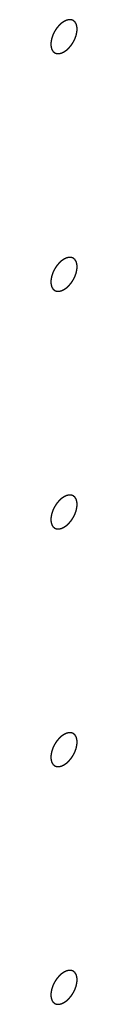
# Model space of a CAD drawing. Header units: inches. Extents: x 6 to 353, y 6 to 228.
# Tile 121 of 256: x 332.3292 to 332.3518, y 113.518 to 114.3636. Entities that reach past the tile are written whole.
import ezdxf

# ---------------------------------------------------------------- set-up
doc = ezdxf.new("R2010")
doc.units = ezdxf.units.IN
doc.header["$LTSCALE"] = 19.946667
doc.header["$MEASUREMENT"] = 0
doc.linetypes.add('HIDDEN', pattern=[0.2, 0.1, -0.1])
doc.layers.add('DEFAULT_2', color=7, linetype='HIDDEN')

msp = doc.modelspace()

# ---------------------------------------------------------------- linework, layer by layer
at = {"layer": 'DEFAULT_2', "color": 7, "linetype": 'HIDDEN'}
for points in [[(332.3405, 114.36213), (332.34014, 114.36187), (332.33959, 114.3615), (332.33886, 114.36098), (332.3383, 114.36064), (332.33778, 114.36011), (332.33725, 114.35964), (332.33672, 114.35913), (332.33618, 114.35868), (332.33571, 114.35806), (332.33522, 114.35749), (332.33473, 114.3569), (332.33423, 114.35635), (332.33381, 114.35566), (332.33337, 114.35501), (332.33294, 114.35434), (332.33248, 114.35369), (332.33216, 114.35298), (332.3318, 114.35229), (332.33146, 114.3516), (332.33108, 114.35091), (332.33085, 114.35019), (332.33058, 114.34948), (332.33033, 114.34877), (332.33003, 114.34805), (332.32991, 114.34735), (332.32973, 114.34665), (332.32958, 114.34595), (332.32938, 114.34524), (332.32937, 114.34457), (332.3293, 114.34388), (332.32925, 114.34321), (332.32916, 114.34251), (332.32925, 114.34193), (332.3293, 114.34132), (332.32934, 114.34082), (332.32938, 114.34042), (332.32939, 114.34011), (332.32949, 114.33986), (332.32959, 114.33951), (332.32973, 114.33908), (332.32985, 114.33865), (332.32997, 114.33831), (332.33003, 114.33803), (332.33018, 114.33784), (332.33034, 114.33756), (332.33056, 114.33722), (332.33078, 114.33687), (332.33095, 114.3366), (332.33107, 114.33638), (332.33126, 114.33625), (332.33149, 114.33604), (332.33179, 114.3358), (332.33209, 114.33555), (332.33233, 114.33536), (332.33249, 114.33519), (332.33272, 114.33513), (332.333, 114.33502), (332.33336, 114.33489), (332.33371, 114.33476), (332.334, 114.33466), (332.3342, 114.33455), (332.33445, 114.33457), (332.33478, 114.33455), (332.33518, 114.33453), (332.33559, 114.33451), (332.33591, 114.33451), (332.33615, 114.33447), (332.33642, 114.33456), (332.33677, 114.33463), (332.33721, 114.33473), (332.33765, 114.33482), (332.338, 114.33491), (332.33826, 114.33495), (332.33855, 114.3351), (332.33892, 114.33526), (332.33957, 114.33557), (332.34013, 114.33583), (332.3405, 114.336)], [(332.3405, 114.336), (332.34087, 114.33625), (332.34142, 114.33663), (332.34215, 114.33715), (332.34271, 114.33748), (332.34323, 114.33802), (332.34376, 114.33849), (332.34428, 114.33899), (332.34483, 114.33945), (332.3453, 114.34006), (332.34579, 114.34063), (332.34627, 114.34122), (332.34678, 114.34177), (332.34719, 114.34247), (332.34764, 114.34312), (332.34806, 114.34379), (332.34853, 114.34443), (332.34885, 114.34514), (332.34921, 114.34583), (332.34955, 114.34653), (332.34993, 114.34722), (332.35016, 114.34794), (332.35043, 114.34865), (332.35068, 114.34936), (332.35098, 114.35008), (332.3511, 114.35077), (332.35128, 114.35148), (332.35142, 114.35218), (332.35162, 114.35289), (332.35164, 114.35356), (332.35171, 114.35424), (332.35175, 114.35491), (332.35185, 114.35562), (332.35175, 114.35619), (332.35171, 114.3568), (332.35167, 114.35731), (332.35162, 114.3577), (332.35162, 114.35802), (332.35152, 114.35826), (332.35142, 114.35861), (332.35128, 114.35904), (332.35115, 114.35948), (332.35104, 114.35982), (332.35098, 114.3601), (332.35083, 114.36028), (332.35066, 114.36057), (332.35044, 114.36091), (332.35023, 114.36125), (332.35005, 114.36152), (332.34994, 114.36175), (332.34974, 114.36188), (332.34951, 114.36208), (332.34921, 114.36232), (332.34892, 114.36258), (332.34868, 114.36277), (332.34851, 114.36294), (332.34829, 114.36299), (332.34801, 114.36311), (332.34765, 114.36323), (332.3473, 114.36337), (332.34701, 114.36347), (332.34681, 114.36357), (332.34655, 114.36356), (332.34623, 114.36358), (332.34582, 114.36359), (332.34542, 114.36361), (332.34509, 114.36362), (332.34486, 114.36365), (332.34459, 114.36357), (332.34424, 114.3635), (332.34379, 114.3634), (332.34336, 114.3633), (332.343, 114.36321), (332.34274, 114.36318), (332.34246, 114.36303), (332.34209, 114.36286), (332.34143, 114.36256), (332.34088, 114.3623), (332.3405, 114.36213)], [(332.3405, 114.158), (332.34014, 114.15775), (332.33959, 114.15737), (332.33886, 114.15686), (332.3383, 114.15652), (332.33778, 114.15599), (332.33725, 114.15551), (332.33672, 114.15501), (332.33618, 114.15455), (332.33571, 114.15394), (332.33522, 114.15337), (332.33473, 114.15278), (332.33423, 114.15223), (332.33381, 114.15154), (332.33337, 114.15088), (332.33294, 114.15022), (332.33248, 114.14957), (332.33216, 114.14886), (332.3318, 114.14817), (332.33146, 114.14747), (332.33108, 114.14678), (332.33085, 114.14606), (332.33058, 114.14535), (332.33033, 114.14464), (332.33003, 114.14392), (332.32991, 114.14323), (332.32973, 114.14252), (332.32958, 114.14182), (332.32938, 114.14111), (332.32937, 114.14044), (332.3293, 114.13976), (332.32925, 114.13909), (332.32916, 114.13838), (332.32925, 114.13781), (332.3293, 114.1372), (332.32934, 114.13669), (332.32938, 114.1363), (332.32939, 114.13598), (332.32949, 114.13574), (332.32959, 114.13539), (332.32973, 114.13496), (332.32985, 114.13452), (332.32997, 114.13418), (332.33003, 114.13391), (332.33018, 114.13372), (332.33034, 114.13344), (332.33056, 114.1331), (332.33078, 114.13275), (332.33095, 114.13248), (332.33107, 114.13225), (332.33126, 114.13212), (332.33149, 114.13192), (332.33179, 114.13168), (332.33209, 114.13142), (332.33233, 114.13123), (332.33249, 114.13106), (332.33272, 114.13101), (332.333, 114.13089), (332.33336, 114.13077), (332.33371, 114.13063), (332.334, 114.13053), (332.3342, 114.13043), (332.33445, 114.13044), (332.33478, 114.13042), (332.33518, 114.13041), (332.33559, 114.13039), (332.33591, 114.13038), (332.33615, 114.13035), (332.33642, 114.13043), (332.33677, 114.1305), (332.33721, 114.13061), (332.33765, 114.1307), (332.338, 114.13079), (332.33826, 114.13082), (332.33855, 114.13097), (332.33892, 114.13114), (332.33957, 114.13145), (332.34013, 114.1317), (332.3405, 114.13187)], [(332.3405, 114.13187), (332.34087, 114.13213), (332.34142, 114.1325), (332.34215, 114.13302), (332.34271, 114.13336), (332.34323, 114.13389), (332.34376, 114.13437), (332.34428, 114.13487), (332.34483, 114.13532), (332.3453, 114.13594), (332.34579, 114.13651), (332.34627, 114.1371), (332.34678, 114.13765), (332.34719, 114.13834), (332.34764, 114.13899), (332.34806, 114.13966), (332.34853, 114.14031), (332.34885, 114.14102), (332.34921, 114.14171), (332.34955, 114.1424), (332.34993, 114.14309), (332.35016, 114.14381), (332.35043, 114.14452), (332.35068, 114.14523), (332.35098, 114.14595), (332.3511, 114.14665), (332.35128, 114.14735), (332.35142, 114.14805), (332.35162, 114.14877), (332.35164, 114.14943), (332.35171, 114.15012), (332.35175, 114.15079), (332.35185, 114.15149), (332.35175, 114.15207), (332.35171, 114.15268), (332.35167, 114.15318), (332.35162, 114.15358), (332.35162, 114.15389), (332.35152, 114.15414), (332.35142, 114.15449), (332.35128, 114.15492), (332.35115, 114.15535), (332.35104, 114.15569), (332.35098, 114.15597), (332.35083, 114.15616), (332.35066, 114.15644), (332.35044, 114.15678), (332.35023, 114.15713), (332.35005, 114.1574), (332.34994, 114.15762), (332.34974, 114.15775), (332.34951, 114.15796), (332.34921, 114.1582), (332.34892, 114.15845), (332.34868, 114.15864), (332.34851, 114.15881), (332.34829, 114.15887), (332.34801, 114.15898), (332.34765, 114.15911), (332.3473, 114.15925), (332.34701, 114.15934), (332.34681, 114.15945), (332.34655, 114.15943), (332.34623, 114.15945), (332.34582, 114.15947), (332.34542, 114.15949), (332.34509, 114.15949), (332.34486, 114.15953), (332.34459, 114.15944), (332.34424, 114.15937), (332.34379, 114.15927), (332.34336, 114.15918), (332.343, 114.15909), (332.34274, 114.15906), (332.34246, 114.1589), (332.34209, 114.15874), (332.34143, 114.15843), (332.34088, 114.15817), (332.3405, 114.158)], [(332.3405, 113.95388), (332.34014, 113.95362), (332.33959, 113.95325), (332.33886, 113.95273), (332.3383, 113.95239), (332.33778, 113.95186), (332.33725, 113.95138), (332.33672, 113.95088), (332.33618, 113.95043), (332.33571, 113.94981), (332.33522, 113.94924), (332.33473, 113.94865), (332.33423, 113.9481), (332.33381, 113.94741), (332.33337, 113.94676), (332.33294, 113.94609), (332.33248, 113.94544), (332.33216, 113.94473), (332.3318, 113.94404), (332.33146, 113.94334), (332.33108, 113.94266), (332.33085, 113.94194), (332.33058, 113.94123), (332.33033, 113.94052), (332.33003, 113.9398), (332.32991, 113.9391), (332.32973, 113.9384), (332.32958, 113.9377), (332.32938, 113.93698), (332.32937, 113.93632), (332.3293, 113.93563), (332.32925, 113.93496), (332.32916, 113.93426), (332.32925, 113.93368), (332.3293, 113.93307), (332.32934, 113.93257), (332.32938, 113.93217), (332.32939, 113.93185), (332.32949, 113.93161), (332.32959, 113.93126), (332.32973, 113.93083), (332.32985, 113.9304), (332.32997, 113.93006), (332.33003, 113.92978), (332.33018, 113.92959), (332.33034, 113.92931), (332.33056, 113.92897), (332.33078, 113.92862), (332.33095, 113.92835), (332.33107, 113.92813), (332.33126, 113.928), (332.33149, 113.92779), (332.33179, 113.92755), (332.33209, 113.9273), (332.33233, 113.92711), (332.33249, 113.92694), (332.33272, 113.92688), (332.333, 113.92677), (332.33336, 113.92664), (332.33371, 113.9265), (332.334, 113.92641), (332.3342, 113.9263), (332.33445, 113.92632), (332.33478, 113.9263), (332.33518, 113.92628), (332.33559, 113.92626), (332.33591, 113.92626), (332.33615, 113.92622), (332.33642, 113.92631), (332.33677, 113.92638), (332.33721, 113.92648), (332.33765, 113.92657), (332.338, 113.92666), (332.33826, 113.92669), (332.33855, 113.92685), (332.33892, 113.92701), (332.33957, 113.92732), (332.34013, 113.92758), (332.3405, 113.92775)], [(332.3405, 113.92775), (332.34087, 113.928), (332.34142, 113.92838), (332.34215, 113.92889), (332.34271, 113.92923), (332.34323, 113.92976), (332.34376, 113.93024), (332.34428, 113.93074), (332.34483, 113.9312), (332.3453, 113.93181), (332.34579, 113.93238), (332.34627, 113.93297), (332.34678, 113.93352), (332.34719, 113.93421), (332.34764, 113.93487), (332.34806, 113.93553), (332.34853, 113.93618), (332.34885, 113.93689), (332.34921, 113.93758), (332.34955, 113.93828), (332.34993, 113.93897), (332.35016, 113.93969), (332.35043, 113.9404), (332.35068, 113.94111), (332.35098, 113.94182), (332.3511, 113.94252), (332.35128, 113.94323), (332.35142, 113.94393), (332.35162, 113.94464), (332.35164, 113.94531), (332.35171, 113.94599), (332.35175, 113.94666), (332.35185, 113.94737), (332.35175, 113.94794), (332.35171, 113.94855), (332.35167, 113.94905), (332.35162, 113.94945), (332.35162, 113.94977), (332.35152, 113.95001), (332.35142, 113.95036), (332.35128, 113.95079), (332.35115, 113.95123), (332.35104, 113.95157), (332.35098, 113.95184), (332.35083, 113.95203), (332.35066, 113.95231), (332.35044, 113.95265), (332.35023, 113.953), (332.35005, 113.95327), (332.34994, 113.9535), (332.34974, 113.95363), (332.34951, 113.95383), (332.34921, 113.95407), (332.34892, 113.95433), (332.34868, 113.95451), (332.34851, 113.95469), (332.34829, 113.95474), (332.34801, 113.95486), (332.34765, 113.95498), (332.3473, 113.95512), (332.34701, 113.95522), (332.34681, 113.95532), (332.34655, 113.95531), (332.34623, 113.95533), (332.34582, 113.95534), (332.34542, 113.95536), (332.34509, 113.95537), (332.34486, 113.9554), (332.34459, 113.95532), (332.34424, 113.95525), (332.34379, 113.95514), (332.34336, 113.95505), (332.343, 113.95496), (332.34274, 113.95493), (332.34246, 113.95477), (332.34209, 113.95461), (332.34143, 113.9543), (332.34088, 113.95405), (332.3405, 113.95388)], [(332.3405, 113.72362), (332.34087, 113.72388), (332.34142, 113.72425), (332.34215, 113.72477), (332.34271, 113.72511), (332.34323, 113.72564), (332.34376, 113.72611), (332.34428, 113.72662), (332.34483, 113.72707), (332.3453, 113.72769), (332.34579, 113.72825), (332.34627, 113.72885), (332.34678, 113.7294), (332.34719, 113.73009), (332.34764, 113.73074), (332.34806, 113.73141), (332.34853, 113.73206), (332.34885, 113.73276), (332.34921, 113.73346), (332.34955, 113.73415), (332.34993, 113.73484), (332.35016, 113.73556), (332.35043, 113.73627), (332.35068, 113.73698), (332.35098, 113.7377), (332.3511, 113.7384), (332.35128, 113.7391), (332.35142, 113.7398), (332.35162, 113.74051), (332.35164, 113.74118), (332.35171, 113.74186), (332.35175, 113.74253), (332.35185, 113.74324), (332.35175, 113.74382), (332.35171, 113.74443), (332.35167, 113.74493), (332.35162, 113.74533), (332.35162, 113.74564), (332.35152, 113.74589), (332.35142, 113.74624), (332.35128, 113.74667), (332.35115, 113.7471), (332.35104, 113.74744), (332.35098, 113.74772), (332.35083, 113.74791), (332.35066, 113.74819), (332.35044, 113.74853), (332.35023, 113.74888), (332.35005, 113.74915), (332.34994, 113.74937), (332.34974, 113.7495), (332.34951, 113.74971), (332.34921, 113.74995), (332.34892, 113.7502), (332.34868, 113.75039), (332.34851, 113.75056), (332.34829, 113.75062), (332.34801, 113.75073), (332.34765, 113.75086), (332.3473, 113.75099), (332.34701, 113.75109), (332.34681, 113.7512), (332.34655, 113.75118), (332.34623, 113.7512), (332.34582, 113.75121), (332.34542, 113.75124), (332.34509, 113.75124), (332.34486, 113.75128), (332.34459, 113.75119), (332.34424, 113.75112), (332.34379, 113.75102), (332.34336, 113.75093), (332.343, 113.75084), (332.34274, 113.7508), (332.34246, 113.75065), (332.34209, 113.75049), (332.34143, 113.75018), (332.34088, 113.74992), (332.3405, 113.74975)], [(332.3405, 113.74975), (332.34014, 113.7495), (332.33959, 113.74912), (332.33886, 113.7486), (332.3383, 113.74826), (332.33778, 113.74773), (332.33725, 113.74726), (332.33672, 113.74676), (332.33618, 113.7463), (332.33571, 113.74569), (332.33522, 113.74512), (332.33473, 113.74453), (332.33423, 113.74398), (332.33381, 113.74328), (332.33337, 113.74263), (332.33294, 113.74196), (332.33248, 113.74131), (332.33216, 113.74061), (332.3318, 113.73992), (332.33146, 113.73922), (332.33108, 113.73853), (332.33085, 113.73781), (332.33058, 113.7371), (332.33033, 113.73639), (332.33003, 113.73567), (332.32991, 113.73497), (332.32973, 113.73427), (332.32958, 113.73357), (332.32938, 113.73286), (332.32937, 113.73219), (332.3293, 113.73151), (332.32925, 113.73084), (332.32916, 113.73013), (332.32925, 113.72956), (332.3293, 113.72895), (332.32934, 113.72844), (332.32938, 113.72805), (332.32939, 113.72773), (332.32949, 113.72749), (332.32959, 113.72714), (332.32973, 113.72671), (332.32985, 113.72627), (332.32997, 113.72593), (332.33003, 113.72565), (332.33018, 113.72547), (332.33034, 113.72518), (332.33056, 113.72484), (332.33078, 113.7245), (332.33095, 113.72423), (332.33107, 113.724), (332.33126, 113.72387), (332.33149, 113.72367), (332.33179, 113.72343), (332.33209, 113.72317), (332.33233, 113.72298), (332.33249, 113.72281), (332.33272, 113.72276), (332.333, 113.72264), (332.33336, 113.72252), (332.33371, 113.72238), (332.334, 113.72228), (332.3342, 113.72218), (332.33445, 113.72219), (332.33478, 113.72217), (332.33518, 113.72216), (332.33559, 113.72214), (332.33591, 113.72213), (332.33615, 113.7221), (332.33642, 113.72218), (332.33677, 113.72225), (332.33721, 113.72235), (332.33765, 113.72245), (332.338, 113.72254), (332.33826, 113.72257), (332.33855, 113.72272), (332.33892, 113.72289), (332.33957, 113.72319), (332.34013, 113.72345), (332.3405, 113.72362)], [(332.3405, 113.5195), (332.34087, 113.51975), (332.34142, 113.52012), (332.34215, 113.52064), (332.34271, 113.52098), (332.34323, 113.52151), (332.34376, 113.52199), (332.34428, 113.52249), (332.34483, 113.52294), (332.3453, 113.52356), (332.34579, 113.52413), (332.34627, 113.52472), (332.34678, 113.52527), (332.34719, 113.52596), (332.34764, 113.52662), (332.34806, 113.52728), (332.34853, 113.52793), (332.34885, 113.52864), (332.34921, 113.52933), (332.34955, 113.53003), (332.34993, 113.53072), (332.35016, 113.53143), (332.35043, 113.53215), (332.35068, 113.53286), (332.35098, 113.53357), (332.3511, 113.53427), (332.35128, 113.53498), (332.35142, 113.53568), (332.35162, 113.53639), (332.35164, 113.53706), (332.35171, 113.53774), (332.35175, 113.53841), (332.35185, 113.53911), (332.35175, 113.53969), (332.35171, 113.5403), (332.35167, 113.5408), (332.35162, 113.5412), (332.35162, 113.54152), (332.35152, 113.54176), (332.35142, 113.54211), (332.35128, 113.54254), (332.35115, 113.54298), (332.35104, 113.54332), (332.35098, 113.54359), (332.35083, 113.54378), (332.35066, 113.54406), (332.35044, 113.5444), (332.35023, 113.54475), (332.35005, 113.54502), (332.34994, 113.54525), (332.34974, 113.54537), (332.34951, 113.54558), (332.34921, 113.54582), (332.34892, 113.54607), (332.34868, 113.54626), (332.34851, 113.54644), (332.34829, 113.54649), (332.34801, 113.54661), (332.34765, 113.54673), (332.3473, 113.54687), (332.34701, 113.54697), (332.34681, 113.54707), (332.34655, 113.54706), (332.34623, 113.54708), (332.34582, 113.54709), (332.34542, 113.54711), (332.34509, 113.54712), (332.34486, 113.54715), (332.34459, 113.54707), (332.34424, 113.547), (332.34379, 113.54689), (332.34336, 113.5468), (332.343, 113.54671), (332.34274, 113.54668), (332.34246, 113.54652), (332.34209, 113.54636), (332.34143, 113.54605), (332.34088, 113.5458), (332.3405, 113.54562)], [(332.3405, 113.54562), (332.34014, 113.54537), (332.33959, 113.545), (332.33886, 113.54448), (332.3383, 113.54414), (332.33778, 113.54361), (332.33725, 113.54313), (332.33672, 113.54263), (332.33618, 113.54218), (332.33571, 113.54156), (332.33522, 113.54099), (332.33473, 113.5404), (332.33423, 113.53985), (332.33381, 113.53916), (332.33337, 113.53851), (332.33294, 113.53784), (332.33248, 113.53719), (332.33216, 113.53648), (332.3318, 113.53579), (332.33146, 113.53509), (332.33108, 113.53441), (332.33085, 113.53369), (332.33058, 113.53298), (332.33033, 113.53226), (332.33003, 113.53155), (332.32991, 113.53085), (332.32973, 113.53014), (332.32958, 113.52944), (332.32938, 113.52873), (332.32937, 113.52806), (332.3293, 113.52738), (332.32925, 113.52671), (332.32916, 113.52601), (332.32925, 113.52543), (332.3293, 113.52482), (332.32934, 113.52432), (332.32938, 113.52392), (332.32939, 113.5236), (332.32949, 113.52336), (332.32959, 113.52301), (332.32973, 113.52258), (332.32985, 113.52215), (332.32997, 113.52181), (332.33003, 113.52153), (332.33018, 113.52134), (332.33034, 113.52106), (332.33056, 113.52072), (332.33078, 113.52037), (332.33095, 113.5201), (332.33107, 113.51987), (332.33126, 113.51975), (332.33149, 113.51954), (332.33179, 113.5193), (332.33209, 113.51905), (332.33233, 113.51886), (332.33249, 113.51868), (332.33272, 113.51863), (332.333, 113.51852), (332.33336, 113.51839), (332.33371, 113.51825), (332.334, 113.51816), (332.3342, 113.51805), (332.33445, 113.51807), (332.33478, 113.51804), (332.33518, 113.51803), (332.33559, 113.51801), (332.33591, 113.51801), (332.33615, 113.51797), (332.33642, 113.51805), (332.33677, 113.51812), (332.33721, 113.51823), (332.33765, 113.51832), (332.338, 113.51841), (332.33826, 113.51844), (332.33855, 113.5186), (332.33892, 113.51876), (332.33957, 113.51907), (332.34013, 113.51932), (332.3405, 113.5195)]]:
    msp.add_open_spline(points, degree=3, knots=[0, 0, 0, 0, 0.03125, 0.046875, 0.0625, 0.078125, 0.09375, 0.109375, 0.125, 0.140625, 0.15625, 0.171875, 0.1875, 0.203125, 0.21875, 0.234375, 0.25, 0.265625, 0.28125, 0.296875, 0.3125, 0.328125, 0.34375, 0.359375, 0.375, 0.390625, 0.40625, 0.421875, 0.4375, 0.453125, 0.46875, 0.484375, 0.5, 0.515625, 0.53125, 0.546875, 0.554688, 0.5625, 0.570312, 0.578125, 0.59375, 0.609375, 0.617188, 0.625, 0.632812, 0.640625, 0.65625, 0.671875, 0.679688, 0.6875, 0.695312, 0.703125, 0.71875, 0.734375, 0.742188, 0.75, 0.757812, 0.765625, 0.78125, 0.796875, 0.804688, 0.8125, 0.820312, 0.828125, 0.84375, 0.859375, 0.867188, 0.875, 0.882812, 0.890625, 0.90625, 0.921875, 0.929688, 0.9375, 0.945312, 0.953125, 0.96875, 1, 1, 1, 1], dxfattribs=at)

doc.saveas('drawing.dxf')
